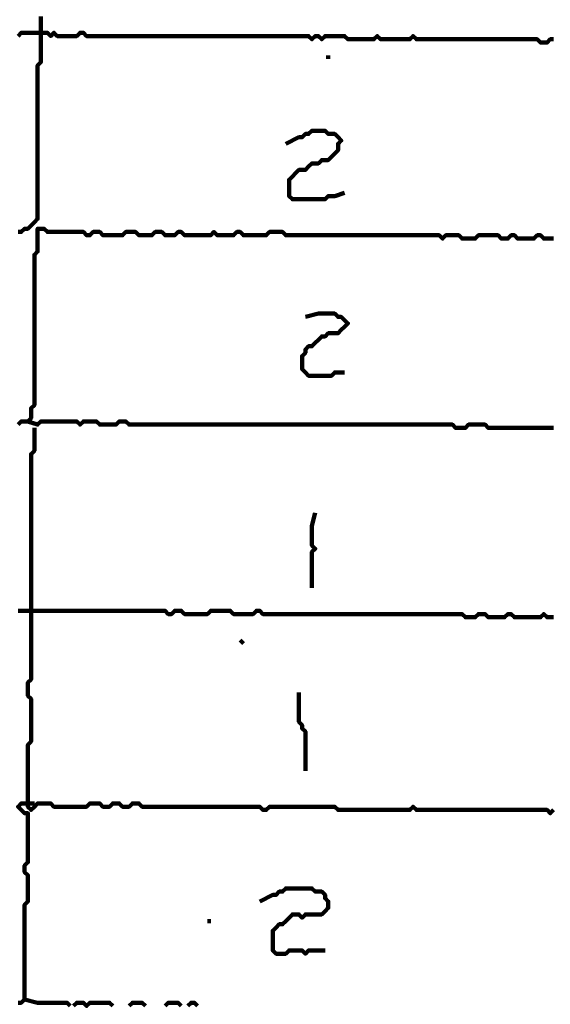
# Model space of a CAD drawing. Header units: metres. Extents: x 1959 to 4131, y 3282 to 4313.
# Tile 131 of 256: x 2376.63 to 2378.13, y 4301.12 to 4303.91. Entities that reach past the tile are written whole.
import ezdxf

# ---------------------------------------------------------------- set-up
doc = ezdxf.new("R2010")
doc.units = ezdxf.units.M
doc.layers.add('P', color=250, linetype='Continuous', lineweight=100)

msp = doc.modelspace()

# ---------------------------------------------------------------- linework, layer by layer
at = {"layer": 'P', "color": 0, "linetype": 'Continuous'}
for points in [[(2376.6877, 4303.9163), (2376.6877, 4303.9071), (2376.6877, 4303.8979), (2376.6877, 4303.8886), (2376.6877, 4303.8794), (2376.6877, 4303.8702), (2376.6877, 4303.8609), (2376.6877, 4303.8517), (2376.6877, 4303.8425), (2376.6877, 4303.8333), (2376.6877, 4303.824), (2376.6877, 4303.8148), (2376.6877, 4303.8056), (2376.6877, 4303.7963), (2376.6877, 4303.7871), (2376.6785, 4303.7779), (2376.6785, 4303.7686), (2376.6785, 4303.7594), (2376.6785, 4303.7502), (2376.6785, 4303.7409), (2376.6785, 4303.7317), (2376.6785, 4303.7225), (2376.6785, 4303.7133), (2376.6785, 4303.704), (2376.6785, 4303.6948), (2376.6785, 4303.6856), (2376.6785, 4303.6763), (2376.6785, 4303.6671), (2376.6785, 4303.6579), (2376.6785, 4303.6486), (2376.6785, 4303.6394), (2376.6785, 4303.6302), (2376.6785, 4303.6209), (2376.6785, 4303.6117), (2376.6785, 4303.6025), (2376.6785, 4303.5933), (2376.6785, 4303.584), (2376.6785, 4303.5748), (2376.6785, 4303.5656), (2376.6785, 4303.5563), (2376.6785, 4303.5471), (2376.6785, 4303.5379), (2376.6785, 4303.5286), (2376.6785, 4303.5194), (2376.6785, 4303.5102), (2376.6785, 4303.5009), (2376.6785, 4303.4917), (2376.6785, 4303.4825), (2376.6785, 4303.4733), (2376.6785, 4303.464), (2376.6785, 4303.4548), (2376.6785, 4303.4456), (2376.6785, 4303.4363), (2376.6785, 4303.4271), (2376.6785, 4303.4179), (2376.6785, 4303.4086), (2376.6785, 4303.3994), (2376.6785, 4303.3902), (2376.6785, 4303.3809), (2376.6785, 4303.3717), (2376.6785, 4303.3625), (2376.6785, 4303.3533), (2376.6785, 4303.344), (2376.6692, 4303.3348), (2376.66, 4303.3256), (2376.6508, 4303.3163), (2376.6416, 4303.3163), (2376.6323, 4303.3071), (2376.6231, 4303.3071)], [(2378.1369, 4303.8517), (2378.1277, 4303.8517), (2378.1185, 4303.8425), (2378.1092, 4303.8425), (2378.1, 4303.8425), (2378.0908, 4303.8517), (2378.0816, 4303.8517), (2378.0723, 4303.8517), (2378.0631, 4303.8517), (2378.0539, 4303.8517), (2378.0446, 4303.8517), (2378.0354, 4303.8517), (2378.0262, 4303.8517), (2378.0169, 4303.8517), (2378.0077, 4303.8517), (2377.9985, 4303.8517), (2377.9892, 4303.8517), (2377.98, 4303.8517), (2377.9708, 4303.8517), (2377.9616, 4303.8517), (2377.9523, 4303.8517), (2377.9431, 4303.8517), (2377.9339, 4303.8517), (2377.9246, 4303.8517), (2377.9154, 4303.8517), (2377.9062, 4303.8517), (2377.8969, 4303.8517), (2377.8877, 4303.8517), (2377.8785, 4303.8517), (2377.8692, 4303.8517), (2377.86, 4303.8517), (2377.8508, 4303.8517), (2377.8416, 4303.8517), (2377.8323, 4303.8517), (2377.8231, 4303.8517), (2377.8139, 4303.8517), (2377.8046, 4303.8517), (2377.7954, 4303.8517), (2377.7862, 4303.8517), (2377.7769, 4303.8517), (2377.7677, 4303.8517), (2377.7585, 4303.8517), (2377.7492, 4303.8517), (2377.74, 4303.8609), (2377.7308, 4303.8517), (2377.7216, 4303.8517), (2377.7123, 4303.8517), (2377.7031, 4303.8517), (2377.6939, 4303.8517), (2377.6846, 4303.8517), (2377.6754, 4303.8517), (2377.6662, 4303.8517), (2377.6569, 4303.8517), (2377.6477, 4303.8517), (2377.6385, 4303.8609), (2377.6292, 4303.8517), (2377.62, 4303.8517), (2377.6108, 4303.8517), (2377.6016, 4303.8517), (2377.5923, 4303.8517), (2377.5831, 4303.8517), (2377.5739, 4303.8517), (2377.5646, 4303.8517), (2377.5554, 4303.8517), (2377.5462, 4303.8609), (2377.5369, 4303.8609), (2377.5277, 4303.8609), (2377.5185, 4303.8609), (2377.5092, 4303.8609), (2377.5, 4303.8609), (2377.4908, 4303.8609), (2377.4816, 4303.8517), (2377.4723, 4303.8609), (2377.4631, 4303.8609), (2377.4539, 4303.8517), (2377.4446, 4303.8609), (2377.4354, 4303.8609), (2377.4262, 4303.8609), (2377.4169, 4303.8609), (2377.4077, 4303.8609), (2377.3985, 4303.8609), (2377.3892, 4303.8609), (2377.38, 4303.8609), (2377.3708, 4303.8609), (2377.3616, 4303.8609), (2377.3523, 4303.8609), (2377.3431, 4303.8609), (2377.3339, 4303.8609), (2377.3246, 4303.8609), (2377.3154, 4303.8609), (2377.3062, 4303.8609), (2377.2969, 4303.8609), (2377.2877, 4303.8609), (2377.2785, 4303.8609), (2377.2692, 4303.8609), (2377.26, 4303.8609), (2377.2508, 4303.8609), (2377.2416, 4303.8609), (2377.2323, 4303.8609), (2377.2231, 4303.8609), (2377.2139, 4303.8609), (2377.2046, 4303.8609), (2377.1954, 4303.8609), (2377.1862, 4303.8609), (2377.1769, 4303.8609), (2377.1677, 4303.8609), (2377.1585, 4303.8609), (2377.1492, 4303.8609), (2377.14, 4303.8609), (2377.1308, 4303.8609), (2377.1216, 4303.8609), (2377.1123, 4303.8609), (2377.1031, 4303.8609), (2377.0939, 4303.8609), (2377.0846, 4303.8609), (2377.0754, 4303.8609), (2377.0662, 4303.8609), (2377.0569, 4303.8609), (2377.0477, 4303.8609), (2377.0385, 4303.8609), (2377.0292, 4303.8609), (2377.02, 4303.8609), (2377.0108, 4303.8609), (2377.0016, 4303.8609), (2376.9923, 4303.8609), (2376.9831, 4303.8609), (2376.9739, 4303.8609), (2376.9646, 4303.8609), (2376.9554, 4303.8609), (2376.9462, 4303.8609), (2376.9369, 4303.8609), (2376.9277, 4303.8609), (2376.9185, 4303.8609), (2376.9092, 4303.8609), (2376.9, 4303.8609), (2376.8908, 4303.8609), (2376.8816, 4303.8609), (2376.8723, 4303.8609), (2376.8631, 4303.8609), (2376.8539, 4303.8609), (2376.8446, 4303.8609), (2376.8354, 4303.8609), (2376.8262, 4303.8609), (2376.8169, 4303.8609), (2376.8077, 4303.8702), (2376.7985, 4303.8702), (2376.7892, 4303.8609), (2376.78, 4303.8609), (2376.7708, 4303.8609), (2376.7616, 4303.8609), (2376.7523, 4303.8609), (2376.7431, 4303.8609), (2376.7339, 4303.8609), (2376.7246, 4303.8702), (2376.7154, 4303.8609), (2376.7062, 4303.8702), (2376.6969, 4303.8702), (2376.6877, 4303.8702), (2376.6785, 4303.8702), (2376.6692, 4303.8702), (2376.66, 4303.8702), (2376.6508, 4303.8702), (2376.6416, 4303.8702), (2376.6323, 4303.8702), (2376.6231, 4303.8609)], [(2377.5, 4303.8056), (2377.5, 4303.7963)], [(2377.38, 4303.5563), (2377.4169, 4303.5748), (2377.4262, 4303.5748), (2377.4354, 4303.584), (2377.4446, 4303.584), (2377.4539, 4303.5933), (2377.4631, 4303.5933), (2377.4723, 4303.5933), (2377.4816, 4303.5933), (2377.4908, 4303.5933), (2377.5, 4303.584), (2377.5092, 4303.584), (2377.5185, 4303.584), (2377.5277, 4303.5748), (2377.5369, 4303.5656), (2377.5277, 4303.5563), (2377.5277, 4303.5471), (2377.5277, 4303.5379), (2377.5185, 4303.5286), (2377.5092, 4303.5194), (2377.5, 4303.5102), (2377.4908, 4303.5102), (2377.4816, 4303.5102), (2377.4723, 4303.5009), (2377.4631, 4303.5009), (2377.4539, 4303.5009), (2377.4446, 4303.4917), (2377.4354, 4303.4825), (2377.4262, 4303.4825), (2377.4169, 4303.4825), (2377.4077, 4303.4733), (2377.3985, 4303.464), (2377.3892, 4303.4548), (2377.3892, 4303.4456), (2377.3892, 4303.4363), (2377.3892, 4303.4271), (2377.3892, 4303.4179), (2377.3892, 4303.4086), (2377.3985, 4303.3994), (2377.4077, 4303.3994), (2377.4169, 4303.3994), (2377.4262, 4303.3994), (2377.4354, 4303.3994), (2377.4446, 4303.3994), (2377.4539, 4303.3994), (2377.4631, 4303.3994), (2377.4723, 4303.3994), (2377.4816, 4303.3994), (2377.4908, 4303.3994), (2377.5, 4303.4086), (2377.5092, 4303.4086), (2377.5185, 4303.4086), (2377.5462, 4303.4179)], [(2376.6231, 4302.7625), (2376.6323, 4302.7717), (2376.6416, 4302.7717), (2376.6508, 4302.7717), (2376.66, 4302.7809), (2376.66, 4302.7902), (2376.66, 4302.7994), (2376.66, 4302.8086), (2376.6692, 4302.8179), (2376.6692, 4302.8271), (2376.6692, 4302.8363), (2376.6692, 4302.8456), (2376.6692, 4302.8548), (2376.6692, 4302.864), (2376.6692, 4302.8733), (2376.6692, 4302.8825), (2376.6692, 4302.8917), (2376.6692, 4302.9009), (2376.6692, 4302.9102), (2376.6692, 4302.9194), (2376.6692, 4302.9286), (2376.6692, 4302.9379), (2376.6692, 4302.9471), (2376.6692, 4302.9563), (2376.6692, 4302.9656), (2376.6692, 4302.9748), (2376.6692, 4302.984), (2376.6692, 4302.9933), (2376.6692, 4303.0025), (2376.6692, 4303.0117), (2376.6692, 4303.0209), (2376.6692, 4303.0302), (2376.6692, 4303.0394), (2376.6692, 4303.0486), (2376.6692, 4303.0579), (2376.6692, 4303.0671), (2376.6692, 4303.0763), (2376.6692, 4303.0856), (2376.6692, 4303.0948), (2376.6692, 4303.104), (2376.6692, 4303.1133), (2376.6692, 4303.1225), (2376.6692, 4303.1317), (2376.6692, 4303.1409), (2376.6692, 4303.1502), (2376.6692, 4303.1594), (2376.6692, 4303.1686), (2376.6692, 4303.1779), (2376.6692, 4303.1871), (2376.6692, 4303.1963), (2376.6692, 4303.2056), (2376.6692, 4303.2148), (2376.6692, 4303.224), (2376.6692, 4303.2333), (2376.6692, 4303.2425), (2376.6785, 4303.2517), (2376.6785, 4303.2609), (2376.6785, 4303.2702), (2376.6785, 4303.2794), (2376.6785, 4303.2886), (2376.6785, 4303.2979), (2376.6785, 4303.3071), (2376.6785, 4303.3163), (2376.6877, 4303.3163), (2376.6969, 4303.3163), (2376.7062, 4303.3071), (2376.7154, 4303.3071), (2376.7246, 4303.3071), (2376.7339, 4303.3071), (2376.7431, 4303.3071), (2376.7523, 4303.3071), (2376.7616, 4303.3071), (2376.7708, 4303.3071), (2376.78, 4303.3071), (2376.7892, 4303.3071), (2376.7985, 4303.3071), (2376.8077, 4303.3071), (2376.8169, 4303.2979), (2376.8262, 4303.2979), (2376.8354, 4303.3071), (2376.8446, 4303.3071), (2376.8539, 4303.3071), (2376.8631, 4303.2979), (2376.8723, 4303.2979), (2376.8816, 4303.2979), (2376.8908, 4303.2979), (2376.9, 4303.2979), (2376.9092, 4303.2979), (2376.9185, 4303.2979), (2376.9277, 4303.3071), (2376.9369, 4303.3071), (2376.9462, 4303.3071), (2376.9554, 4303.3071), (2376.9646, 4303.2979), (2376.9739, 4303.2979), (2376.9831, 4303.2979), (2376.9923, 4303.2979), (2377.0016, 4303.2979), (2377.0108, 4303.3071), (2377.02, 4303.3071), (2377.0292, 4303.3071), (2377.0385, 4303.2979), (2377.0477, 4303.2979), (2377.0569, 4303.2979), (2377.0662, 4303.2979), (2377.0754, 4303.3071), (2377.0846, 4303.3071), (2377.0939, 4303.2979), (2377.1031, 4303.2979), (2377.1123, 4303.2979), (2377.1216, 4303.2979), (2377.1308, 4303.2979), (2377.14, 4303.2979), (2377.1492, 4303.2979), (2377.1585, 4303.2979), (2377.1677, 4303.2979), (2377.1769, 4303.3071), (2377.1862, 4303.2979), (2377.1954, 4303.2979), (2377.2046, 4303.2979), (2377.2139, 4303.2979), (2377.2231, 4303.2979), (2377.2323, 4303.2979), (2377.2416, 4303.3071), (2377.2508, 4303.3071), (2377.26, 4303.2979), (2377.2692, 4303.2979), (2377.2785, 4303.2979), (2377.2877, 4303.2979), (2377.2969, 4303.2979), (2377.3062, 4303.2979), (2377.3154, 4303.2979), (2377.3246, 4303.2979), (2377.3339, 4303.3071), (2377.3431, 4303.3071), (2377.3523, 4303.3071), (2377.3616, 4303.3071), (2377.3708, 4303.3071), (2377.38, 4303.2979), (2377.3892, 4303.2979), (2377.3985, 4303.2979), (2377.4077, 4303.2979), (2377.4169, 4303.2979), (2377.4262, 4303.2979), (2377.4354, 4303.2979), (2377.4446, 4303.2979), (2377.4539, 4303.2979), (2377.4631, 4303.2979), (2377.4723, 4303.2979), (2377.4816, 4303.2979), (2377.4908, 4303.2979), (2377.5, 4303.2979), (2377.5092, 4303.2979), (2377.5185, 4303.2979), (2377.5277, 4303.2979), (2377.5369, 4303.2979), (2377.5462, 4303.2979), (2377.5554, 4303.2979), (2377.5646, 4303.2979), (2377.5739, 4303.2979), (2377.5831, 4303.2979), (2377.5923, 4303.2979), (2377.6016, 4303.2979), (2377.6108, 4303.2979), (2377.62, 4303.2979), (2377.6292, 4303.2979), (2377.6385, 4303.2979), (2377.6477, 4303.2979), (2377.6569, 4303.2979), (2377.6662, 4303.2979), (2377.6754, 4303.2979), (2377.6846, 4303.2979), (2377.6939, 4303.2979), (2377.7031, 4303.2979), (2377.7123, 4303.2979), (2377.7216, 4303.2979), (2377.7308, 4303.2979), (2377.74, 4303.2979), (2377.7492, 4303.2979), (2377.7585, 4303.2979), (2377.7677, 4303.2979), (2377.7769, 4303.2979), (2377.7862, 4303.2979), (2377.7954, 4303.2979), (2377.8046, 4303.2979), (2377.8139, 4303.2979), (2377.8231, 4303.2886), (2377.8323, 4303.2979), (2377.8416, 4303.2979), (2377.8508, 4303.2979), (2377.86, 4303.2979), (2377.8692, 4303.2979), (2377.8785, 4303.2886), (2377.8877, 4303.2886), (2377.8969, 4303.2886), (2377.9062, 4303.2886), (2377.9154, 4303.2886), (2377.9246, 4303.2979), (2377.9339, 4303.2979), (2377.9431, 4303.2979), (2377.9523, 4303.2979), (2377.9616, 4303.2979), (2377.9708, 4303.2979), (2377.98, 4303.2979), (2377.9892, 4303.2886), (2377.9985, 4303.2886), (2378.0077, 4303.2886), (2378.0169, 4303.2979), (2378.0262, 4303.2979), (2378.0354, 4303.2886), (2378.0446, 4303.2886), (2378.0539, 4303.2886), (2378.0631, 4303.2886), (2378.0723, 4303.2886), (2378.0816, 4303.2886), (2378.0908, 4303.2979), (2378.1, 4303.2979), (2378.1092, 4303.2886), (2378.1185, 4303.2886), (2378.1277, 4303.2886), (2378.1369, 4303.2886)], [(2377.4354, 4303.0671), (2377.4723, 4303.0763), (2377.4816, 4303.0763), (2377.4908, 4303.0763), (2377.5, 4303.0763), (2377.5092, 4303.0763), (2377.5185, 4303.0763), (2377.5277, 4303.0671), (2377.5369, 4303.0671), (2377.5462, 4303.0579), (2377.5554, 4303.0486), (2377.5462, 4303.0394), (2377.5369, 4303.0302), (2377.5277, 4303.0209), (2377.5185, 4303.0209), (2377.5092, 4303.0209), (2377.5, 4303.0209), (2377.4908, 4303.0117), (2377.4816, 4303.0117), (2377.4723, 4303.0025), (2377.4631, 4302.9933), (2377.4539, 4302.984), (2377.4446, 4302.984), (2377.4354, 4302.9748), (2377.4354, 4302.9656), (2377.4262, 4302.9563), (2377.4262, 4302.9471), (2377.4262, 4302.9379), (2377.4262, 4302.9286), (2377.4262, 4302.9194), (2377.4354, 4302.9102), (2377.4446, 4302.9009), (2377.4539, 4302.9009), (2377.4631, 4302.9009), (2377.4723, 4302.9009), (2377.4816, 4302.9009), (2377.4908, 4302.9009), (2377.5, 4302.9009), (2377.5092, 4302.9009), (2377.5185, 4302.9102), (2377.5462, 4302.9102)], [(2378.1369, 4302.7533), (2378.1277, 4302.7533), (2378.1185, 4302.7533), (2378.1092, 4302.7533), (2378.1, 4302.7533), (2378.0908, 4302.7533), (2378.0816, 4302.7533), (2378.0723, 4302.7533), (2378.0631, 4302.7533), (2378.0539, 4302.7533), (2378.0446, 4302.7533), (2378.0354, 4302.7533), (2378.0262, 4302.7533), (2378.0169, 4302.7533), (2378.0077, 4302.7533), (2377.9985, 4302.7533), (2377.9892, 4302.7533), (2377.98, 4302.7533), (2377.9708, 4302.7533), (2377.9616, 4302.7533), (2377.9523, 4302.7533), (2377.9431, 4302.7625), (2377.9339, 4302.7625), (2377.9246, 4302.7625), (2377.9154, 4302.7625), (2377.9062, 4302.7625), (2377.8969, 4302.7625), (2377.8877, 4302.7533), (2377.8785, 4302.7533), (2377.8692, 4302.7533), (2377.86, 4302.7533), (2377.8508, 4302.7625), (2377.8416, 4302.7625), (2377.8323, 4302.7625), (2377.8231, 4302.7625), (2377.8139, 4302.7625), (2377.8046, 4302.7625), (2377.7954, 4302.7625), (2377.7862, 4302.7625), (2377.7769, 4302.7625), (2377.7677, 4302.7625), (2377.7585, 4302.7625), (2377.7492, 4302.7625), (2377.74, 4302.7625), (2377.7308, 4302.7625), (2377.7216, 4302.7625), (2377.7123, 4302.7625), (2377.7031, 4302.7625), (2377.6939, 4302.7625), (2377.6846, 4302.7625), (2377.6754, 4302.7625), (2377.6662, 4302.7625), (2377.6569, 4302.7625), (2377.6477, 4302.7625), (2377.6385, 4302.7625), (2377.6292, 4302.7625), (2377.62, 4302.7625), (2377.6108, 4302.7625), (2377.6016, 4302.7625), (2377.5923, 4302.7625), (2377.5831, 4302.7625), (2377.5739, 4302.7625), (2377.5646, 4302.7625), (2377.5554, 4302.7625), (2377.5462, 4302.7625), (2377.5369, 4302.7625), (2377.5277, 4302.7625), (2377.5185, 4302.7625), (2377.5092, 4302.7625), (2377.5, 4302.7625), (2377.4908, 4302.7625), (2377.4816, 4302.7625), (2377.4723, 4302.7625), (2377.4631, 4302.7625), (2377.4539, 4302.7625), (2377.4446, 4302.7625), (2377.4354, 4302.7625), (2377.4262, 4302.7625), (2377.4169, 4302.7625), (2377.4077, 4302.7625), (2377.3985, 4302.7625), (2377.3892, 4302.7625), (2377.38, 4302.7625), (2377.3708, 4302.7625), (2377.3616, 4302.7625), (2377.3523, 4302.7625), (2377.3431, 4302.7625), (2377.3339, 4302.7625), (2377.3246, 4302.7625), (2377.3154, 4302.7625), (2377.3062, 4302.7625), (2377.2969, 4302.7625), (2377.2877, 4302.7625), (2377.2785, 4302.7625), (2377.2692, 4302.7625), (2377.26, 4302.7625), (2377.2508, 4302.7625), (2377.2416, 4302.7625), (2377.2323, 4302.7625), (2377.2231, 4302.7625), (2377.2139, 4302.7625), (2377.2046, 4302.7625), (2377.1954, 4302.7625), (2377.1862, 4302.7625), (2377.1769, 4302.7625), (2377.1677, 4302.7625), (2377.1585, 4302.7625), (2377.1492, 4302.7625), (2377.14, 4302.7625), (2377.1308, 4302.7625), (2377.1216, 4302.7625), (2377.1123, 4302.7625), (2377.1031, 4302.7625), (2377.0939, 4302.7625), (2377.0846, 4302.7625), (2377.0754, 4302.7625), (2377.0662, 4302.7625), (2377.0569, 4302.7625), (2377.0477, 4302.7625), (2377.0385, 4302.7625), (2377.0292, 4302.7625), (2377.02, 4302.7625), (2377.0108, 4302.7625), (2377.0016, 4302.7625), (2376.9923, 4302.7625), (2376.9831, 4302.7625), (2376.9739, 4302.7625), (2376.9646, 4302.7625), (2376.9554, 4302.7625), (2376.9462, 4302.7625), (2376.9369, 4302.7625), (2376.9277, 4302.7717), (2376.9185, 4302.7717), (2376.9092, 4302.7717), (2376.9, 4302.7625), (2376.8908, 4302.7625), (2376.8816, 4302.7625), (2376.8723, 4302.7625), (2376.8631, 4302.7625), (2376.8539, 4302.7625), (2376.8446, 4302.7717), (2376.8354, 4302.7717), (2376.8262, 4302.7717), (2376.8169, 4302.7717), (2376.8077, 4302.7717), (2376.7985, 4302.7625), (2376.7892, 4302.7717), (2376.78, 4302.7717), (2376.7708, 4302.7717), (2376.7616, 4302.7717), (2376.7523, 4302.7717), (2376.7431, 4302.7717), (2376.7339, 4302.7717), (2376.7246, 4302.7717), (2376.7154, 4302.7717), (2376.7062, 4302.7717), (2376.6969, 4302.7717), (2376.6877, 4302.7717), (2376.6785, 4302.7625), (2376.6508, 4302.7717)], [(2376.6692, 4302.7533), (2376.6692, 4302.7163), (2376.6692, 4302.7071), (2376.6692, 4302.6979), (2376.6692, 4302.6886), (2376.66, 4302.6794), (2376.66, 4302.6702), (2376.66, 4302.6609), (2376.66, 4302.6517), (2376.66, 4302.6425), (2376.66, 4302.6333), (2376.66, 4302.624), (2376.66, 4302.6148), (2376.66, 4302.6056), (2376.66, 4302.5963), (2376.66, 4302.5871), (2376.66, 4302.5779), (2376.66, 4302.5686), (2376.66, 4302.5594), (2376.66, 4302.5502), (2376.66, 4302.5409), (2376.66, 4302.5317), (2376.66, 4302.5225), (2376.66, 4302.5133), (2376.66, 4302.504), (2376.66, 4302.4948), (2376.66, 4302.4856), (2376.66, 4302.4763), (2376.66, 4302.4671), (2376.66, 4302.4579), (2376.66, 4302.4486), (2376.66, 4302.4394), (2376.66, 4302.4302), (2376.66, 4302.4209), (2376.66, 4302.4117), (2376.66, 4302.4025), (2376.66, 4302.3933), (2376.66, 4302.384), (2376.66, 4302.3748), (2376.66, 4302.3656), (2376.66, 4302.3563), (2376.66, 4302.3471), (2376.66, 4302.3379), (2376.66, 4302.3286), (2376.66, 4302.3194), (2376.66, 4302.3102), (2376.66, 4302.3009), (2376.66, 4302.2917), (2376.66, 4302.2825), (2376.66, 4302.2733), (2376.66, 4302.264), (2376.66, 4302.2548), (2376.66, 4302.2456), (2376.66, 4302.2363), (2376.66, 4302.2271), (2376.66, 4302.2179), (2376.66, 4302.2086), (2376.66, 4302.1994), (2376.66, 4302.1902), (2376.66, 4302.1809), (2376.66, 4302.1717), (2376.66, 4302.1625), (2376.66, 4302.1533), (2376.66, 4302.144), (2376.66, 4302.1348), (2376.66, 4302.1256), (2376.66, 4302.1163), (2376.66, 4302.1071), (2376.66, 4302.0979), (2376.66, 4302.0886), (2376.66, 4302.0794), (2376.66, 4302.0702), (2376.66, 4302.0609), (2376.66, 4302.0517), (2376.66, 4302.0425), (2376.6508, 4302.0333), (2376.6508, 4302.024), (2376.6508, 4302.0148), (2376.6508, 4302.0056), (2376.6508, 4301.9963), (2376.66, 4301.9871), (2376.66, 4301.9779), (2376.66, 4301.9686), (2376.66, 4301.9594), (2376.66, 4301.9502), (2376.66, 4301.9409), (2376.66, 4301.9317), (2376.66, 4301.9225), (2376.66, 4301.9133), (2376.66, 4301.904), (2376.66, 4301.8948), (2376.66, 4301.8856), (2376.66, 4301.8763), (2376.66, 4301.8671), (2376.6508, 4301.8579), (2376.6508, 4301.8486), (2376.6508, 4301.8394), (2376.6508, 4301.8302), (2376.6508, 4301.8209), (2376.6508, 4301.8117), (2376.6508, 4301.8025), (2376.6508, 4301.7933), (2376.6508, 4301.784), (2376.6508, 4301.7748), (2376.6508, 4301.7656), (2376.6508, 4301.7563), (2376.6508, 4301.7471), (2376.6508, 4301.7379), (2376.6508, 4301.7286), (2376.6508, 4301.7194), (2376.6508, 4301.7102), (2376.6508, 4301.7009), (2376.6508, 4301.6917), (2376.6508, 4301.6825), (2376.66, 4301.6733), (2376.6692, 4301.6825), (2376.6785, 4301.6917), (2376.6877, 4301.6917), (2376.6969, 4301.6917), (2376.7062, 4301.6917), (2376.7154, 4301.6917), (2376.7246, 4301.6825), (2376.7339, 4301.6825), (2376.7431, 4301.6825), (2376.7523, 4301.6825), (2376.7616, 4301.6825), (2376.7708, 4301.6825), (2376.78, 4301.6825), (2376.7892, 4301.6825), (2376.7985, 4301.6825), (2376.8077, 4301.6825), (2376.8169, 4301.6825), (2376.8262, 4301.6917), (2376.8354, 4301.6917), (2376.8446, 4301.6917), (2376.8539, 4301.6917), (2376.8631, 4301.6825), (2376.8723, 4301.6825), (2376.8816, 4301.6825), (2376.8908, 4301.6917), (2376.9, 4301.6917), (2376.9092, 4301.6917), (2376.9185, 4301.6825), (2376.9277, 4301.6825), (2376.9369, 4301.6825), (2376.9462, 4301.6917), (2376.9554, 4301.6917), (2376.9646, 4301.6917), (2376.9739, 4301.6825), (2376.9831, 4301.6825), (2376.9923, 4301.6825), (2377.0016, 4301.6825), (2377.0108, 4301.6825), (2377.02, 4301.6825), (2377.0292, 4301.6825), (2377.0385, 4301.6825), (2377.0477, 4301.6825), (2377.0569, 4301.6825), (2377.0662, 4301.6825), (2377.0754, 4301.6825), (2377.0846, 4301.6825), (2377.0939, 4301.6825), (2377.1031, 4301.6825), (2377.1123, 4301.6825), (2377.1216, 4301.6825), (2377.1308, 4301.6825), (2377.14, 4301.6825), (2377.1492, 4301.6825), (2377.1585, 4301.6825), (2377.1677, 4301.6825), (2377.1769, 4301.6825), (2377.1862, 4301.6825), (2377.1954, 4301.6825), (2377.2046, 4301.6825), (2377.2139, 4301.6825), (2377.2231, 4301.6825), (2377.2323, 4301.6825), (2377.2416, 4301.6825), (2377.2508, 4301.6825), (2377.26, 4301.6825), (2377.2692, 4301.6825), (2377.2785, 4301.6825), (2377.2877, 4301.6825), (2377.2969, 4301.6825), (2377.3062, 4301.6825), (2377.3154, 4301.6733), (2377.3246, 4301.6733), (2377.3339, 4301.6825), (2377.3431, 4301.6825), (2377.3523, 4301.6825), (2377.3616, 4301.6825), (2377.3708, 4301.6825), (2377.38, 4301.6825), (2377.3892, 4301.6825), (2377.3985, 4301.6825), (2377.4077, 4301.6825), (2377.4169, 4301.6825), (2377.4262, 4301.6825), (2377.4354, 4301.6825), (2377.4446, 4301.6825), (2377.4539, 4301.6825), (2377.4631, 4301.6825), (2377.4723, 4301.6825), (2377.4816, 4301.6825), (2377.4908, 4301.6825), (2377.5, 4301.6825), (2377.5092, 4301.6825), (2377.5185, 4301.6825), (2377.5277, 4301.6733), (2377.5369, 4301.6733), (2377.5462, 4301.6733), (2377.5554, 4301.6733), (2377.5646, 4301.6733), (2377.5739, 4301.6733), (2377.5831, 4301.6733), (2377.5923, 4301.6733), (2377.6016, 4301.6733), (2377.6108, 4301.6733), (2377.62, 4301.6733), (2377.6292, 4301.6733), (2377.6385, 4301.6733), (2377.6477, 4301.6733), (2377.6569, 4301.6733), (2377.6662, 4301.6733), (2377.6754, 4301.6733), (2377.6846, 4301.6733), (2377.6939, 4301.6733), (2377.7031, 4301.6733), (2377.7123, 4301.6733), (2377.7216, 4301.6733), (2377.7308, 4301.6733), (2377.74, 4301.6825), (2377.7492, 4301.6733), (2377.7585, 4301.6733), (2377.7677, 4301.6733), (2377.7769, 4301.6733), (2377.7862, 4301.6733), (2377.7954, 4301.6733), (2377.8046, 4301.6733), (2377.8139, 4301.6733), (2377.8231, 4301.6733), (2377.8323, 4301.6733), (2377.8416, 4301.6733), (2377.8508, 4301.6733), (2377.86, 4301.6733), (2377.8692, 4301.6733), (2377.8785, 4301.6733), (2377.8877, 4301.6733), (2377.8969, 4301.6733), (2377.9062, 4301.6733), (2377.9154, 4301.6733), (2377.9246, 4301.6733), (2377.9339, 4301.6733), (2377.9431, 4301.6733), (2377.9523, 4301.6733), (2377.9616, 4301.6733), (2377.9708, 4301.6733), (2377.98, 4301.6733), (2377.9892, 4301.6733), (2377.9985, 4301.6733), (2378.0077, 4301.6733), (2378.0169, 4301.6733), (2378.0262, 4301.6733), (2378.0354, 4301.6733), (2378.0446, 4301.6733), (2378.0539, 4301.6733), (2378.0631, 4301.6733), (2378.0723, 4301.6733), (2378.0816, 4301.6733), (2378.0908, 4301.6733), (2378.1, 4301.6733), (2378.1092, 4301.6733), (2378.1185, 4301.6733), (2378.1277, 4301.664), (2378.1369, 4301.6733)], [(2377.4631, 4302.5133), (2377.4539, 4302.4763), (2377.4539, 4302.4671), (2377.4539, 4302.4579), (2377.4539, 4302.4486), (2377.4539, 4302.4394), (2377.4539, 4302.4302), (2377.4539, 4302.4209), (2377.4631, 4302.4117), (2377.4539, 4302.4025), (2377.4539, 4302.3933), (2377.4539, 4302.384), (2377.4539, 4302.3748), (2377.4539, 4302.3656), (2377.4539, 4302.3563), (2377.4539, 4302.3471), (2377.4539, 4302.3009)], [(2376.6231, 4302.2363), (2376.6323, 4302.2363), (2376.6416, 4302.2363), (2376.6508, 4302.2363), (2376.66, 4302.2363), (2376.6692, 4302.2363), (2376.6785, 4302.2363), (2376.6877, 4302.2363), (2376.6969, 4302.2363), (2376.7062, 4302.2363), (2376.7154, 4302.2363), (2376.7246, 4302.2363), (2376.7339, 4302.2363), (2376.7431, 4302.2363), (2376.7523, 4302.2363), (2376.7616, 4302.2363), (2376.7708, 4302.2363), (2376.78, 4302.2363), (2376.7892, 4302.2363), (2376.7985, 4302.2363), (2376.8077, 4302.2363), (2376.8169, 4302.2363), (2376.8262, 4302.2363), (2376.8354, 4302.2363), (2376.8446, 4302.2363), (2376.8539, 4302.2363), (2376.8631, 4302.2363), (2376.8723, 4302.2363), (2376.8816, 4302.2363), (2376.8908, 4302.2363), (2376.9, 4302.2363), (2376.9092, 4302.2363), (2376.9185, 4302.2363), (2376.9277, 4302.2363), (2376.9369, 4302.2363), (2376.9462, 4302.2363), (2376.9554, 4302.2363), (2376.9646, 4302.2363), (2376.9739, 4302.2363), (2376.9831, 4302.2363), (2376.9923, 4302.2363), (2377.0016, 4302.2363), (2377.0108, 4302.2363), (2377.02, 4302.2363), (2377.0292, 4302.2363), (2377.0385, 4302.2363), (2377.0477, 4302.2271), (2377.0569, 4302.2271), (2377.0662, 4302.2363), (2377.0754, 4302.2363), (2377.0846, 4302.2363), (2377.0939, 4302.2271), (2377.1031, 4302.2271), (2377.1123, 4302.2271), (2377.1216, 4302.2271), (2377.1308, 4302.2271), (2377.14, 4302.2271), (2377.1492, 4302.2271), (2377.1585, 4302.2271), (2377.1677, 4302.2363), (2377.1769, 4302.2363), (2377.1862, 4302.2363), (2377.1954, 4302.2363), (2377.2046, 4302.2363), (2377.2139, 4302.2363), (2377.2231, 4302.2363), (2377.2323, 4302.2271), (2377.2416, 4302.2271), (2377.2508, 4302.2271), (2377.26, 4302.2271), (2377.2692, 4302.2271), (2377.2785, 4302.2271), (2377.2877, 4302.2271), (2377.2969, 4302.2363), (2377.3062, 4302.2363), (2377.3154, 4302.2271), (2377.3246, 4302.2271), (2377.3339, 4302.2271), (2377.3431, 4302.2271), (2377.3523, 4302.2271), (2377.3616, 4302.2271), (2377.3708, 4302.2271), (2377.38, 4302.2271), (2377.3892, 4302.2271), (2377.3985, 4302.2271), (2377.4077, 4302.2271), (2377.4169, 4302.2271), (2377.4262, 4302.2271), (2377.4354, 4302.2271), (2377.4446, 4302.2271), (2377.4539, 4302.2271), (2377.4631, 4302.2271), (2377.4723, 4302.2271), (2377.4816, 4302.2271), (2377.4908, 4302.2271), (2377.5, 4302.2271), (2377.5092, 4302.2271), (2377.5185, 4302.2271), (2377.5277, 4302.2271), (2377.5369, 4302.2271), (2377.5462, 4302.2271), (2377.5554, 4302.2271), (2377.5646, 4302.2271), (2377.5739, 4302.2271), (2377.5831, 4302.2271), (2377.5923, 4302.2271), (2377.6016, 4302.2271), (2377.6108, 4302.2271), (2377.62, 4302.2271), (2377.6292, 4302.2271), (2377.6385, 4302.2271), (2377.6477, 4302.2271), (2377.6569, 4302.2271), (2377.6662, 4302.2271), (2377.6754, 4302.2271), (2377.6846, 4302.2271), (2377.6939, 4302.2271), (2377.7031, 4302.2271), (2377.7123, 4302.2271), (2377.7216, 4302.2271), (2377.7308, 4302.2271), (2377.74, 4302.2271), (2377.7492, 4302.2271), (2377.7585, 4302.2271), (2377.7677, 4302.2271), (2377.7769, 4302.2271), (2377.7862, 4302.2271), (2377.7954, 4302.2271), (2377.8046, 4302.2271), (2377.8139, 4302.2271), (2377.8231, 4302.2271), (2377.8323, 4302.2271), (2377.8416, 4302.2271), (2377.8508, 4302.2271), (2377.86, 4302.2271), (2377.8692, 4302.2271), (2377.8785, 4302.2271), (2377.8877, 4302.2179), (2377.8969, 4302.2179), (2377.9062, 4302.2179), (2377.9154, 4302.2179), (2377.9246, 4302.2271), (2377.9339, 4302.2271), (2377.9431, 4302.2271), (2377.9523, 4302.2179), (2377.9616, 4302.2179), (2377.9708, 4302.2179), (2377.98, 4302.2179), (2377.9892, 4302.2179), (2377.9985, 4302.2179), (2378.0077, 4302.2271), (2378.0169, 4302.2271), (2378.0262, 4302.2179), (2378.0354, 4302.2179), (2378.0446, 4302.2179), (2378.0539, 4302.2179), (2378.0631, 4302.2179), (2378.0723, 4302.2179), (2378.0816, 4302.2179), (2378.0908, 4302.2179), (2378.1, 4302.2179), (2378.1092, 4302.2271), (2378.1185, 4302.2179), (2378.1277, 4302.2179), (2378.1369, 4302.2179)], [(2377.2508, 4302.1533), (2377.26, 4302.144)], [(2377.4169, 4302.0056), (2377.4169, 4301.9686), (2377.4169, 4301.9594), (2377.4169, 4301.9502), (2377.4169, 4301.9409), (2377.4169, 4301.9317), (2377.4169, 4301.9225), (2377.4262, 4301.9133), (2377.4262, 4301.904), (2377.4354, 4301.8948), (2377.4354, 4301.8856), (2377.4354, 4301.8763), (2377.4354, 4301.8671), (2377.4354, 4301.8579), (2377.4354, 4301.8486), (2377.4354, 4301.8394), (2377.4354, 4301.8302), (2377.4354, 4301.8209), (2377.4354, 4301.8117), (2377.4354, 4301.8025), (2377.4354, 4301.784)], [(2376.6692, 4301.6917), (2376.6323, 4301.6917), (2376.6231, 4301.6825), (2376.6323, 4301.6733), (2376.6416, 4301.664), (2376.6508, 4301.664), (2376.6508, 4301.6548), (2376.6508, 4301.6456), (2376.6508, 4301.6363), (2376.6508, 4301.6271), (2376.6508, 4301.6179), (2376.6508, 4301.6086), (2376.6508, 4301.5994), (2376.6508, 4301.5902), (2376.6508, 4301.5809), (2376.6508, 4301.5717), (2376.6508, 4301.5625), (2376.6508, 4301.5533), (2376.6508, 4301.544), (2376.6508, 4301.5348), (2376.6508, 4301.5256), (2376.6416, 4301.5163), (2376.6416, 4301.5071), (2376.6416, 4301.4979), (2376.6508, 4301.4886), (2376.6508, 4301.4794), (2376.6508, 4301.4702), (2376.6508, 4301.4609), (2376.6508, 4301.4517), (2376.6508, 4301.4425), (2376.6508, 4301.4333), (2376.6508, 4301.424), (2376.6508, 4301.4148), (2376.6416, 4301.4056), (2376.6416, 4301.3963), (2376.6416, 4301.3871), (2376.6416, 4301.3779), (2376.6416, 4301.3686), (2376.6416, 4301.3594), (2376.6416, 4301.3502), (2376.6416, 4301.3409), (2376.6416, 4301.3317), (2376.6416, 4301.3225), (2376.6416, 4301.3133), (2376.6416, 4301.304), (2376.6416, 4301.2948), (2376.6416, 4301.2856), (2376.6416, 4301.2763), (2376.6416, 4301.2671), (2376.6416, 4301.2579), (2376.6416, 4301.2486), (2376.6416, 4301.2394), (2376.6416, 4301.2302), (2376.6416, 4301.2209), (2376.6416, 4301.2117), (2376.6416, 4301.2025), (2376.6416, 4301.1933), (2376.6416, 4301.184), (2376.6416, 4301.1748), (2376.6416, 4301.1656), (2376.6416, 4301.1563), (2376.6416, 4301.1471), (2376.6416, 4301.1379), (2376.6323, 4301.1286), (2376.6231, 4301.1286)], [(2377.3062, 4301.4148), (2377.3431, 4301.4333), (2377.3523, 4301.4333), (2377.3616, 4301.4425), (2377.3708, 4301.4425), (2377.38, 4301.4517), (2377.3892, 4301.4517), (2377.3985, 4301.4517), (2377.4077, 4301.4517), (2377.4169, 4301.4517), (2377.4262, 4301.4517), (2377.4354, 4301.4517), (2377.4446, 4301.4517), (2377.4539, 4301.4517), (2377.4631, 4301.4425), (2377.4723, 4301.4425), (2377.4816, 4301.4425), (2377.4908, 4301.4333), (2377.4908, 4301.424), (2377.5, 4301.4148), (2377.5, 4301.4056), (2377.5, 4301.3963), (2377.4908, 4301.3871), (2377.4816, 4301.3779), (2377.4723, 4301.3779), (2377.4631, 4301.3779), (2377.4539, 4301.3779), (2377.4446, 4301.3779), (2377.4354, 4301.3779), (2377.4262, 4301.3686), (2377.4169, 4301.3779), (2377.4077, 4301.3779), (2377.3985, 4301.3779), (2377.3892, 4301.3686), (2377.38, 4301.3594), (2377.3708, 4301.3502), (2377.3616, 4301.3502), (2377.3523, 4301.3409), (2377.3431, 4301.3317), (2377.3431, 4301.3225), (2377.3431, 4301.3133), (2377.3431, 4301.304), (2377.3431, 4301.2948), (2377.3431, 4301.2856), (2377.3431, 4301.2763), (2377.3523, 4301.2671), (2377.3616, 4301.2671), (2377.3708, 4301.2671), (2377.38, 4301.2671), (2377.3892, 4301.2763), (2377.3985, 4301.2763), (2377.4077, 4301.2763), (2377.4169, 4301.2763), (2377.4262, 4301.2763), (2377.4354, 4301.2671), (2377.4446, 4301.2763), (2377.4908, 4301.2763)], [(2377.1585, 4301.3594), (2377.1677, 4301.3594)], [(2376.6416, 4301.1379), (2376.6785, 4301.1286), (2376.6877, 4301.1286), (2376.6969, 4301.1286), (2376.7062, 4301.1286), (2376.7154, 4301.1286), (2376.7246, 4301.1286), (2376.7339, 4301.1286), (2376.7431, 4301.1286), (2376.7523, 4301.1286), (2376.7616, 4301.1286), (2376.7708, 4301.1194)], [(2376.78, 4301.1194), (2376.7892, 4301.1286), (2376.7985, 4301.1286), (2376.8077, 4301.1286), (2376.8169, 4301.1194), (2376.8262, 4301.1286), (2376.8354, 4301.1286), (2376.8446, 4301.1286), (2376.8539, 4301.1286), (2376.8631, 4301.1286), (2376.8723, 4301.1286), (2376.8816, 4301.1286), (2376.8908, 4301.1194)], [(2376.9369, 4301.1194), (2376.9462, 4301.1286), (2376.9554, 4301.1286), (2376.9646, 4301.1286), (2376.9739, 4301.1286), (2376.9831, 4301.1194)], [(2377.0385, 4301.1194), (2377.0477, 4301.1286), (2377.0569, 4301.1286), (2377.0662, 4301.1286), (2377.0754, 4301.1286), (2377.0846, 4301.1194)], [(2377.1031, 4301.1194), (2377.1123, 4301.1286), (2377.1216, 4301.1286), (2377.1308, 4301.1194)]]:
    msp.add_lwpolyline(points, dxfattribs=at)

doc.saveas('drawing.dxf')
